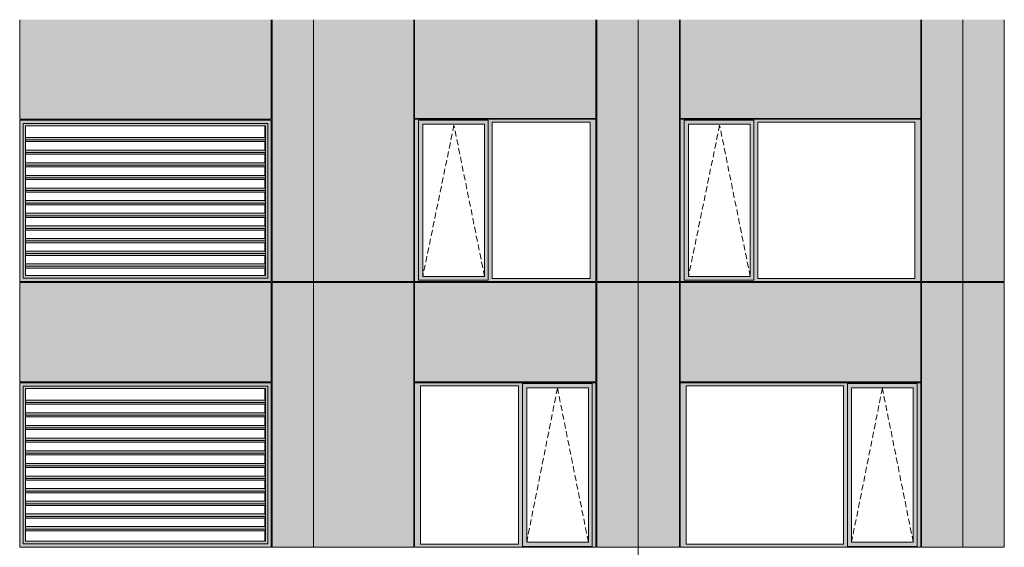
# Model space of a CAD drawing. Header units: millimetres. Extents: x 169383 to 755273, y -3871 to 302042.
# Tile 36 of 61: x 194356 to 206025, y 61347 to 67604. Entities that reach past the tile are written whole.
import ezdxf

# ---------------------------------------------------------------- set-up
doc = ezdxf.new("R2010")
doc.units = ezdxf.units.MM
doc.header["$MEASUREMENT"] = 0
doc.linetypes.add('OO_EOIAAY', pattern=[105.833361, 70.555568, -35.277793])
doc.layers.add('0_Ном._пера__1', color=7, linetype='Continuous', lineweight=0)
doc.layers.add('0_Ном._пера__120', color=7, linetype='Continuous', lineweight=0)
doc.layers.add('АР-Стены_внешние_.АР_Ном._пера__214', color=7, linetype='Continuous', lineweight=0, true_color=0xe2eaf1)

msp = doc.modelspace()

# ---------------------------------------------------------------- hatches: boundary and pattern name
at = {"layer": '0_Ном._пера__1', "linetype": 'Continuous', "lineweight": 0, "true_color": 0x000000}
for points in [[(194356.284, 66413.418), (194395.938, 66373.418), (195106.691, 66373.418), (195106.691, 66413.418), (194386.033, 66413.418)], [(194356.284, 66413.418), (194356.284, 64498.416), (194395.938, 64538.416), (194395.938, 66373.418)], [(195106.691, 66373.418), (196296.297, 66373.418), (196296.297, 66413.418), (195106.691, 66413.418)], [(196296.297, 66373.418), (197296.857, 66373.418), (197336.511, 66413.418), (197323.371, 66413.418), (196296.297, 66413.418)], [(197296.857, 64538.416), (197336.511, 64498.416), (197336.511, 66413.418), (197296.857, 66373.418)], [(199036.353, 66388.418), (199080.51, 66388.418), (199080.51, 66413.418), (201174.993, 66413.418), (201174.993, 66423.418), (199036.353, 66423.418)], [(199080.51, 66413.418), (199080.51, 66363.418), (199134.389, 66363.418), (199865.446, 66363.418), (199909.696, 66363.418), (199909.696, 66413.418)], [(201174.993, 66413.418), (199909.696, 66413.418), (199909.696, 66388.418), (199953.854, 66388.418), (201116.038, 66388.418), (201184.728, 66388.418), (201184.728, 66423.418), (201174.993, 66423.418)], [(202184.728, 66388.418), (202228.886, 66388.418), (202228.886, 66413.418), (205024.948, 66413.418), (205024.948, 66423.418), (202184.728, 66423.418)], [(202228.886, 66413.418), (202228.886, 66363.418), (202282.764, 66363.418), (203013.822, 66363.418), (203058.072, 66363.418), (203058.072, 66413.418)], [(205024.948, 66413.418), (203058.072, 66413.418), (203058.072, 66388.418), (203102.23, 66388.418), (204965.993, 66388.418), (205034.683, 66388.418), (205034.683, 66423.418), (205024.948, 66423.418)], [(194395.938, 66372.093), (194424.365, 66343.418), (195105.377, 66343.418), (195105.377, 66373.418), (194395.938, 66373.418)], [(194395.938, 66372.093), (194395.938, 64539.741), (194424.365, 64568.416), (194424.365, 66343.418)], [(195105.377, 66373.418), (195105.377, 66343.418), (196294.983, 66343.418), (196294.983, 66373.418)], [(196294.983, 66343.418), (197265.804, 66343.418), (197295.544, 66373.418), (196294.983, 66373.418)], [(197265.283, 66158.166), (197261.207, 66158.166), (197261.207, 66057.664), (197264.354, 66057.664), (197268.069, 66029.38), (197265.283, 66008.166), (197261.207, 66008.166), (197261.207, 65907.664), (197264.354, 65907.664), (197268.069, 65879.379), (197265.283, 65858.166), (197261.207, 65858.166), (197261.207, 65757.664), (197264.354, 65757.664), (197268.069, 65729.38), (197265.283, 65708.166), (197261.207, 65708.166), (197261.207, 65607.664), (197264.354, 65607.664), (197268.069, 65579.38), (197265.283, 65558.166), (197261.207, 65558.166), (197261.207, 65457.664), (197264.354, 65457.664), (197268.069, 65429.38), (197265.283, 65408.166), (197261.207, 65408.166), (197261.207, 65307.664), (197264.354, 65307.664), (197268.069, 65279.38), (197265.283, 65258.166), (197261.207, 65258.166), (197261.207, 65157.664), (197264.354, 65157.664), (197268.069, 65129.379), (197265.283, 65108.166), (197261.207, 65108.166), (197261.207, 65007.664), (197264.354, 65007.664), (197268.069, 64979.379), (197265.283, 64958.166), (197261.207, 64958.166), (197261.207, 64857.664), (197264.354, 64857.664), (197268.069, 64829.379), (197265.283, 64808.166), (197261.207, 64808.166), (197261.207, 64707.664), (197264.354, 64707.664), (197268.069, 64679.379), (197265.283, 64658.166), (197261.207, 64658.166), (197261.207, 64568.416), (197268.43, 64568.416), (197268.43, 66343.418), (197261.207, 66343.418), (197261.207, 66207.664), (197264.354, 66207.664), (197268.069, 66179.38)], [(197295.544, 66373.418), (197265.804, 66343.418), (197268.43, 66343.418), (197268.43, 64568.416), (197265.804, 64568.416), (197295.544, 64538.416)], [(197296.857, 66373.418), (197295.544, 66373.418), (197295.544, 64538.416), (197296.857, 64538.416)], [(199080.51, 64533.416), (199080.51, 66388.418), (199036.353, 66388.418), (199036.353, 64533.416)], [(199080.51, 66363.418), (199080.51, 64558.416), (199133.426, 64558.416), (199133.426, 66363.418)], [(199865.446, 64558.416), (199909.696, 64558.416), (199909.696, 66363.418), (199865.446, 66363.418)], [(199909.696, 66388.418), (199909.696, 64533.416), (199953.854, 64533.416), (199953.854, 66388.418)], [(201116.038, 64533.416), (201184.728, 64533.416), (201184.728, 66388.418), (201116.038, 66388.418)], [(202228.886, 64533.416), (202228.886, 66388.418), (202184.728, 66388.418), (202184.728, 64533.416)], [(202228.886, 66363.418), (202228.886, 64558.416), (202281.802, 64558.416), (202281.802, 66363.418)], [(203013.822, 64558.416), (203058.072, 64558.416), (203058.072, 66363.418), (203013.822, 66363.418)], [(203058.072, 66388.418), (203058.072, 64533.416), (203102.23, 64533.416), (203102.23, 66388.418)], [(204965.993, 64533.416), (205034.683, 64533.416), (205034.683, 66388.418), (204965.993, 66388.418)], [(194424.365, 66179.379), (197268.069, 66179.379), (197264.354, 66207.664), (194424.365, 66207.664)], [(197268.069, 66179.38), (194424.365, 66179.38), (194424.365, 66158.166), (197265.283, 66158.166)], [(194424.365, 66057.664), (194424.365, 66029.379), (197268.069, 66029.38), (197264.354, 66057.664)], [(197268.069, 66029.38), (194424.365, 66029.38), (194424.365, 66008.166), (197265.283, 66008.166)], [(197264.354, 65907.664), (194424.365, 65907.664), (194424.365, 65879.379), (197268.069, 65879.379)], [(197268.069, 65879.379), (194424.365, 65879.379), (194424.365, 65858.166), (197265.283, 65858.166)], [(194424.365, 65757.664), (194424.365, 65729.379), (197268.069, 65729.379), (197264.354, 65757.664)], [(194424.365, 65729.38), (194424.365, 65708.166), (197265.283, 65708.166), (197268.069, 65729.38)], [(194424.365, 65579.38), (197268.069, 65579.38), (197264.354, 65607.664), (194424.365, 65607.664)], [(194424.365, 65579.38), (194424.365, 65558.166), (197265.283, 65558.166), (197268.069, 65579.38)], [(197264.354, 65457.664), (194424.365, 65457.664), (194424.365, 65429.379), (197268.069, 65429.379)], [(194424.365, 65429.38), (194424.365, 65408.166), (197265.283, 65408.166), (197268.069, 65429.38)], [(194424.365, 65279.379), (197268.069, 65279.38), (197264.354, 65307.664), (194424.365, 65307.664)], [(197268.069, 65279.38), (194424.365, 65279.38), (194424.365, 65258.166), (197265.283, 65258.166)], [(194424.365, 65157.664), (194424.365, 65129.379), (197268.069, 65129.379), (197264.354, 65157.664)], [(194424.365, 65129.379), (194424.365, 65108.166), (197265.283, 65108.166), (197268.069, 65129.379)], [(197264.354, 65007.664), (194424.365, 65007.664), (194424.365, 64979.379), (197268.069, 64979.379)], [(197268.069, 64979.38), (194424.365, 64979.38), (194424.365, 64958.166), (197265.283, 64958.166)], [(197264.354, 64857.664), (194424.365, 64857.664), (194424.365, 64829.379), (197268.069, 64829.379)], [(194424.365, 64808.166), (197265.283, 64808.166), (197268.069, 64829.379), (194424.365, 64829.379)], [(194424.365, 64707.664), (194424.365, 64679.379), (197268.069, 64679.379), (197264.354, 64707.664)], [(197268.069, 64679.38), (194424.365, 64679.38), (194424.365, 64658.166), (197265.283, 64658.166)], [(194356.284, 64498.416), (194386.033, 64498.416), (195106.691, 64498.416), (195106.691, 64538.416), (194395.938, 64538.416)], [(194395.938, 64539.741), (194395.938, 64538.416), (195105.377, 64538.416), (195105.377, 64568.416), (194424.365, 64568.416)], [(195105.377, 64568.416), (195105.377, 64538.416), (196294.983, 64538.416), (196294.983, 64568.416)], [(195106.691, 64538.416), (195106.691, 64498.416), (196296.297, 64498.416), (196296.297, 64538.416)], [(197265.804, 64568.416), (196294.983, 64568.416), (196294.983, 64538.416), (197295.544, 64538.416)], [(196296.297, 64498.416), (197323.371, 64498.416), (197336.511, 64498.416), (197296.857, 64538.416), (196296.297, 64538.416)], [(199080.51, 64533.416), (199036.353, 64533.416), (199036.353, 64498.416), (201184.728, 64498.416), (201184.728, 64533.416), (201116.038, 64533.416), (199953.854, 64533.416), (199909.696, 64533.416), (199909.696, 64508.416), (199080.51, 64508.416)], [(199080.51, 64508.416), (199909.696, 64508.416), (199909.696, 64558.416), (199865.446, 64558.416), (199134.389, 64558.416), (199080.51, 64558.416)], [(202228.886, 64533.416), (202184.728, 64533.416), (202184.728, 64498.416), (205034.683, 64498.416), (205034.683, 64533.416), (204965.993, 64533.416), (203102.23, 64533.416), (203058.072, 64533.416), (203058.072, 64508.416), (202228.886, 64508.416)], [(202228.886, 64508.416), (203058.072, 64508.416), (203058.072, 64558.416), (203013.822, 64558.416), (202282.764, 64558.416), (202228.886, 64558.416)], [(197329.944, 64498.416), (197329.944, 64499.992), (197336.511, 64499.992), (197336.511, 64498.416)], [(194356.284, 63298.418), (194395.938, 63258.418), (195106.691, 63258.418), (195106.691, 63298.418), (194386.033, 63298.418)], [(194356.284, 63298.418), (194356.284, 61348.423), (194395.938, 61388.423), (194395.938, 63258.418)], [(194395.938, 63257.093), (194424.365, 63228.418), (195105.377, 63228.418), (195105.377, 63258.418), (194395.938, 63258.418)], [(194395.938, 63257.093), (194395.938, 61389.748), (194424.365, 61418.423), (194424.365, 63228.418)], [(195105.377, 63258.418), (195105.377, 63228.418), (196294.983, 63228.418), (196294.983, 63258.418)], [(195106.691, 63258.418), (196296.297, 63258.418), (196296.297, 63298.418), (195106.691, 63298.418)], [(196294.983, 63228.418), (197265.804, 63228.418), (197295.544, 63258.418), (196294.983, 63258.418)], [(196296.297, 63258.418), (197296.857, 63258.418), (197336.511, 63298.418), (197323.371, 63298.418), (196296.297, 63298.418)], [(197295.544, 63258.418), (197265.804, 63228.418), (197268.43, 63228.418), (197268.43, 61418.423), (197265.804, 61418.423), (197295.544, 61388.423)], [(197296.857, 63258.418), (197295.544, 63258.418), (197295.544, 61388.423), (197296.857, 61388.423)], [(197296.857, 61388.423), (197336.511, 61348.423), (197336.511, 63298.418), (197296.857, 63258.418)], [(199036.353, 63298.418), (199036.353, 63263.418), (199105.042, 63263.418), (200267.227, 63263.418), (200316.199, 63263.418), (200316.199, 63288.418), (201140.57, 63288.418), (201140.57, 63263.418), (201184.728, 63263.418), (201184.728, 63298.418)], [(199105.042, 61383.423), (199105.042, 63263.418), (199036.353, 63263.418), (199036.353, 61383.423)], [(200316.199, 63263.418), (200267.227, 63263.418), (200267.227, 61383.423), (200316.199, 61383.423)], [(200316.199, 63288.418), (200316.199, 63238.418), (200365.263, 63238.418), (201096.32, 63238.418), (201140.57, 63238.418), (201140.57, 63288.418)], [(201140.57, 61383.423), (201184.728, 61383.423), (201184.728, 63263.418), (201140.57, 63263.418)], [(202184.728, 63298.418), (202184.728, 63263.418), (202253.418, 63263.418), (204117.182, 63263.418), (204166.154, 63263.418), (204166.154, 63288.418), (204990.525, 63288.418), (204990.525, 63263.418), (205034.683, 63263.418), (205034.683, 63298.418)], [(202253.418, 61383.423), (202253.418, 63263.418), (202184.728, 63263.418), (202184.728, 61383.423)], [(204166.154, 63263.418), (204117.182, 63263.418), (204117.182, 61383.423), (204166.154, 61383.423)], [(204166.154, 63288.418), (204166.154, 63238.418), (204215.218, 63238.418), (204946.275, 63238.418), (204990.525, 63238.418), (204990.525, 63288.418)], [(204990.525, 61383.423), (205034.683, 61383.423), (205034.683, 63263.418), (204990.525, 63263.418)], [(197265.283, 63043.172), (197261.207, 63043.172), (197261.207, 62942.67), (197264.354, 62942.67), (197268.069, 62914.385), (197265.283, 62893.172), (197261.207, 62893.172), (197261.207, 62792.669), (197264.354, 62792.669), (197268.069, 62764.385), (197265.283, 62743.172), (197261.207, 62743.172), (197261.207, 62642.67), (197264.354, 62642.67), (197268.069, 62614.385), (197265.283, 62593.172), (197261.207, 62593.172), (197261.207, 62492.67), (197264.354, 62492.67), (197268.069, 62464.385), (197265.283, 62443.172), (197261.207, 62443.172), (197261.207, 62342.669), (197264.354, 62342.669), (197268.069, 62314.385), (197265.283, 62293.172), (197261.207, 62293.172), (197261.207, 62192.67), (197264.354, 62192.67), (197268.069, 62164.385), (197265.283, 62143.172), (197261.207, 62143.172), (197261.207, 62042.669), (197264.354, 62042.669), (197268.069, 62014.385), (197265.283, 61993.172), (197261.207, 61993.172), (197261.207, 61892.669), (197264.354, 61892.669), (197268.069, 61864.385), (197265.283, 61843.172), (197261.207, 61843.172), (197261.207, 61742.669), (197264.354, 61742.669), (197268.069, 61714.385), (197265.283, 61693.172), (197261.207, 61693.172), (197261.207, 61592.669), (197264.354, 61592.669), (197268.069, 61564.385), (197265.283, 61543.172), (197261.207, 61543.172), (197261.207, 61418.423), (197268.43, 61418.423), (197268.43, 63228.418), (197261.207, 63228.418), (197261.207, 63092.67), (197264.354, 63092.67), (197268.069, 63064.385)], [(200316.199, 61408.423), (200364.3, 61408.423), (200364.3, 63238.418), (200316.199, 63238.418)], [(201096.32, 63238.418), (201096.32, 61408.423), (201140.57, 61408.423), (201140.57, 63238.418)], [(204166.154, 61408.423), (204214.255, 61408.423), (204214.255, 63238.418), (204166.154, 63238.418)], [(204946.275, 63238.418), (204946.275, 61408.423), (204990.525, 61408.423), (204990.525, 63238.418)], [(194424.365, 63064.385), (197268.069, 63064.385), (197264.354, 63092.669), (194424.365, 63092.669)], [(197268.069, 63064.385), (194424.365, 63064.385), (194424.365, 63043.172), (197265.283, 63043.172)], [(194424.365, 62942.67), (194424.365, 62914.385), (197268.069, 62914.385), (197264.354, 62942.669)], [(197268.069, 62914.385), (194424.365, 62914.385), (194424.365, 62893.172), (197265.283, 62893.172)], [(197264.354, 62792.669), (194424.365, 62792.669), (194424.365, 62764.385), (197268.069, 62764.385)], [(197268.069, 62764.385), (194424.365, 62764.385), (194424.365, 62743.172), (197265.283, 62743.172)], [(194424.365, 62642.67), (194424.365, 62614.385), (197268.069, 62614.385), (197264.354, 62642.669)], [(194424.365, 62614.385), (194424.365, 62593.172), (197265.283, 62593.172), (197268.069, 62614.385)], [(194424.365, 62464.385), (197268.069, 62464.385), (197264.354, 62492.67), (194424.365, 62492.67)], [(194424.365, 62464.385), (194424.365, 62443.172), (197265.283, 62443.172), (197268.069, 62464.385)], [(197264.354, 62342.669), (194424.365, 62342.669), (194424.365, 62314.385), (197268.069, 62314.385)], [(194424.365, 62314.385), (194424.365, 62293.172), (197265.283, 62293.172), (197268.069, 62314.385)], [(194424.365, 62164.385), (197268.069, 62164.385), (197264.354, 62192.669), (194424.365, 62192.67)], [(197268.069, 62164.385), (194424.365, 62164.385), (194424.365, 62143.172), (197265.283, 62143.172)], [(194424.365, 62042.669), (194424.365, 62014.385), (197268.069, 62014.385), (197264.354, 62042.669)], [(194424.365, 62014.385), (194424.365, 61993.172), (197265.283, 61993.172), (197268.069, 62014.385)], [(197264.354, 61892.669), (194424.365, 61892.67), (194424.365, 61864.385), (197268.069, 61864.385)], [(197268.069, 61864.385), (194424.365, 61864.385), (194424.365, 61843.172), (197265.283, 61843.172)], [(197264.354, 61742.669), (194424.365, 61742.669), (194424.365, 61714.385), (197268.069, 61714.385)], [(194424.365, 61693.172), (197265.283, 61693.172), (197268.069, 61714.385), (194424.365, 61714.385)], [(194424.365, 61592.669), (194424.365, 61564.385), (197268.069, 61564.385), (197264.354, 61592.669)], [(197268.069, 61564.385), (194424.365, 61564.385), (194424.365, 61543.172), (197265.283, 61543.172)], [(194356.284, 61348.423), (194386.033, 61348.423), (195106.691, 61348.423), (195106.691, 61388.423), (194395.938, 61388.423)], [(194395.938, 61389.748), (194395.938, 61388.423), (195105.377, 61388.423), (195105.377, 61418.423), (194424.365, 61418.423)], [(195105.377, 61418.423), (195105.377, 61388.423), (196294.983, 61388.423), (196294.983, 61418.423)], [(195106.691, 61388.423), (195106.691, 61348.423), (196296.297, 61348.423), (196296.297, 61388.423)], [(197265.804, 61418.423), (196294.983, 61418.423), (196294.983, 61388.423), (197295.544, 61388.423)], [(196296.297, 61348.423), (197323.371, 61348.423), (197336.511, 61348.423), (197296.857, 61388.423), (196296.297, 61388.423)], [(199105.042, 61383.423), (199036.353, 61383.423), (199036.353, 61348.423), (201184.728, 61348.423), (201184.728, 61383.423), (201140.57, 61383.423), (201140.57, 61358.423), (200316.199, 61358.423), (200316.199, 61383.423), (200267.227, 61383.423)], [(200316.199, 61408.423), (200316.199, 61358.423), (201140.57, 61358.423), (201140.57, 61408.423), (201096.32, 61408.423), (200365.263, 61408.423)], [(202253.418, 61383.423), (202184.728, 61383.423), (202184.728, 61348.423), (205034.683, 61348.423), (205034.683, 61383.423), (204990.525, 61383.423), (204990.525, 61358.423), (204166.154, 61358.423), (204166.154, 61383.423), (204117.182, 61383.423)], [(204166.154, 61408.423), (204166.154, 61358.423), (204990.525, 61358.423), (204990.525, 61408.423), (204946.275, 61408.423), (204215.218, 61408.423)], [(197329.944, 61348.423), (197329.944, 61349.999), (197336.511, 61349.999), (197336.511, 61348.423)]]:
    msp.add_hatch(color=18, dxfattribs=at).paths.add_polyline_path(points)
at = {"layer": 'АР-Стены_внешние_.АР_Ном._пера__214', "linetype": 'Continuous', "lineweight": 0, "true_color": 0xe5e8eb}
for points in [[(194356.284, 66423.418), (197336.511, 66423.418), (197336.511, 67603.676), (194356.284, 67603.676)], [(197346.511, 67603.676), (197346.511, 64498.416), (197836.511, 64498.416), (197836.511, 67603.676)], [(197836.511, 64498.416), (199026.353, 64498.416), (199026.353, 66423.418), (199036.353, 66423.418), (199036.353, 67603.676), (197836.511, 67603.676)], [(199036.353, 67603.676), (199036.353, 66433.418), (201184.727, 66433.418), (201184.727, 67603.676)], [(201194.728, 67603.676), (201194.728, 64498.418), (201684.728, 64498.418), (201684.728, 67603.676)], [(201684.728, 67603.676), (201684.728, 64498.418), (202174.728, 64498.418), (202174.728, 67603.676)], [(202184.728, 67603.676), (202184.728, 66433.418), (205034.682, 66433.418), (205034.682, 67603.676)], [(205044.683, 67603.676), (205044.683, 64498.418), (205534.683, 64498.418), (205534.683, 67603.676)], [(205534.683, 67603.676), (205534.683, 64498.418), (206024.683, 64498.418), (206024.683, 67603.676)], [(194356.284, 64488.416), (194356.284, 63308.418), (197336.511, 63308.418), (197336.511, 64488.416)], [(197346.511, 64488.416), (197346.511, 61348.423), (197836.511, 61348.423), (197836.511, 64488.416)], [(197834.774, 61351.852), (197834.774, 61348.423), (199026.353, 61348.423), (199026.353, 64488.416), (197836.511, 64488.416), (197836.511, 61351.852)], [(199036.353, 64488.416), (199036.353, 63308.418), (201184.728, 63308.418), (201184.728, 64488.416)], [(201194.728, 63298.418), (201194.728, 61348.423), (201684.728, 61348.423), (201684.728, 64488.416), (201194.728, 64488.416)], [(201684.728, 64488.416), (201684.728, 61348.423), (202174.728, 61348.423), (202174.728, 64488.416)], [(202184.728, 64488.416), (202184.728, 63308.418), (205034.683, 63308.418), (205034.683, 64488.416)], [(205044.683, 63298.418), (205044.683, 61348.423), (205534.683, 61348.423), (205534.683, 64488.416), (205044.683, 64488.416)], [(205534.683, 64488.416), (205534.683, 61348.423), (206024.683, 61348.423), (206024.683, 64488.416)]]:
    msp.add_hatch(color=254, dxfattribs=at).paths.add_polyline_path(points)

# ---------------------------------------------------------------- linework, layer by layer
at = {"layer": '0_Ном._пера__120', "color": 7, "linetype": 'Continuous', "lineweight": 0}
for p, q in [((194356.284, 66423.418), (194356.284, 67603.676)), ((197336.511, 67603.676), (197336.511, 66423.418)), ((197346.511, 67603.676), (197346.511, 64498.416)), ((197836.511, 67603.676), (197836.511, 64501.912)), ((199026.353, 64498.418), (199026.353, 67603.676)), ((199036.353, 66433.418), (199036.353, 67603.676)), ((201184.727, 66433.418), (201184.727, 67603.676)), ((201194.728, 67603.676), (201194.728, 64498.418)), ((201684.728, 64488.416), (201684.728, 67603.676)), ((202174.728, 64498.418), (202174.728, 67603.676)), ((202184.728, 66433.418), (202184.728, 67603.676)), ((205034.682, 66433.418), (205034.682, 67603.676)), ((205044.683, 67603.676), (205044.683, 64498.418)), ((205534.683, 64490.473), (205534.683, 67603.676)), ((205534.683, 64488.416), (205534.683, 67603.676)), ((206024.683, 64498.418), (206024.683, 67603.676)), ((194356.543, 66758.418), (194359.711, 66758.418)), ((194356.284, 66423.418), (197336.511, 66423.418)), ((194356.284, 64498.416), (194356.284, 66413.418)), ((194356.284, 66413.418), (194366.196, 66413.418)), ((194356.284, 64498.416), (194356.284, 66413.418)), ((194366.196, 66413.418), (195106.691, 66413.418)), ((195106.691, 66413.418), (196296.297, 66413.418)), ((196296.297, 66413.418), (197323.371, 66413.418)), ((197323.371, 66413.418), (197336.511, 66413.418)), ((197336.511, 66413.418), (197336.511, 64498.416)), ((197336.511, 66413.418), (197336.511, 64501.912)), ((201184.727, 66433.418), (199036.353, 66433.418)), ((201184.728, 66423.418), (199036.353, 66423.418)), ((199046.257, 66423.418), (199036.353, 66423.418)), ((199036.353, 66423.418), (199036.353, 66388.418)), ((199080.51, 66388.418), (199080.51, 66413.418)), ((199080.51, 66413.418), (199909.696, 66413.418)), ((199909.696, 66413.418), (199909.696, 66388.418)), ((201184.728, 66388.418), (201184.728, 66423.418)), ((205034.682, 66433.418), (202184.728, 66433.418)), ((205034.683, 66423.418), (202184.728, 66423.418)), ((202194.632, 66423.418), (202184.728, 66423.418)), ((202184.728, 66423.418), (202184.728, 66388.418)), ((202228.886, 66388.418), (202228.886, 66413.418)), ((202228.886, 66413.418), (203058.072, 66413.418)), ((203058.072, 66413.418), (203058.072, 66388.418)), ((205034.683, 66388.418), (205034.683, 66423.418)), ((195106.691, 66373.418), (194395.938, 66373.418)), ((194395.938, 66373.418), (194395.938, 64538.416)), ((194424.365, 66343.418), (194426.991, 66343.418)), ((194424.365, 66343.418), (194424.365, 64568.416)), ((194426.991, 66343.418), (197268.43, 66343.418)), ((196296.297, 66373.418), (195106.691, 66373.418)), ((197296.857, 66373.418), (196296.297, 66373.418)), ((197261.207, 66343.418), (197261.207, 66207.664)), ((197268.43, 66343.418), (197268.43, 64568.416)), ((197268.43, 66343.418), (197268.43, 64568.416)), ((197296.857, 64538.416), (197296.857, 66373.418)), ((199036.353, 66388.418), (199036.353, 64533.416)), ((199080.51, 66388.418), (199080.51, 64512.992)), ((199864.483, 66363.418), (199133.426, 66363.418)), ((199133.426, 66363.418), (199133.426, 64558.416)), ((199864.483, 66363.418), (199865.446, 66363.418)), ((199865.446, 66363.418), (199865.446, 64558.416)), ((199909.696, 66388.418), (199909.696, 64533.416)), ((199953.854, 64533.416), (199953.854, 66388.418)), ((199953.854, 66388.418), (201116.038, 66388.418)), ((201116.038, 66388.418), (201116.038, 64533.416)), ((201184.728, 64533.416), (201184.728, 66388.418)), ((202184.728, 66388.418), (202184.728, 64533.416)), ((202228.886, 66388.418), (202228.886, 64512.992)), ((203012.859, 66363.418), (202281.802, 66363.418)), ((202281.802, 66363.418), (202281.802, 64558.416)), ((203012.859, 66363.418), (203013.822, 66363.418)), ((203013.822, 66363.418), (203013.822, 64558.416)), ((203058.072, 66388.418), (203058.072, 64533.416)), ((203102.23, 64533.416), (203102.23, 66388.418)), ((203102.23, 66388.418), (204965.993, 66388.418)), ((204965.993, 66388.418), (204965.993, 64533.416)), ((205034.683, 64533.416), (205034.683, 66388.418)), ((197264.354, 66207.664), (194424.365, 66207.664)), ((197268.069, 66179.38), (194424.365, 66179.38)), ((197268.069, 66179.38), (197264.354, 66207.664)), ((197265.283, 66158.166), (197268.069, 66179.38)), ((197265.283, 66158.166), (194424.365, 66158.166)), ((197264.354, 66057.664), (194424.365, 66057.664)), ((197261.207, 66158.166), (197261.207, 66057.664)), ((197268.069, 66029.38), (197264.354, 66057.664)), ((197268.069, 66029.38), (194424.365, 66029.38)), ((197265.283, 66008.166), (194424.365, 66008.166)), ((197261.207, 66008.166), (197261.207, 65907.664)), ((197265.283, 66008.166), (197268.069, 66029.38)), ((197264.354, 65907.664), (194424.365, 65907.664)), ((197268.069, 65879.379), (194424.365, 65879.379)), ((197265.283, 65858.166), (194424.365, 65858.166)), ((197261.207, 65858.166), (197261.207, 65757.664)), ((197268.069, 65879.379), (197264.354, 65907.664)), ((197265.283, 65858.166), (197268.069, 65879.379)), ((197264.354, 65757.664), (194424.365, 65757.664)), ((197268.069, 65729.38), (194424.365, 65729.38)), ((197265.283, 65708.166), (194424.365, 65708.166)), ((197261.207, 65708.166), (197261.207, 65607.664)), ((197268.069, 65729.38), (197264.354, 65757.664)), ((197265.283, 65708.166), (197268.069, 65729.38)), ((197264.354, 65607.664), (194424.365, 65607.664)), ((197268.069, 65579.38), (194424.365, 65579.38)), ((197268.069, 65579.38), (197264.354, 65607.664)), ((197265.283, 65558.166), (197268.069, 65579.38)), ((197265.283, 65558.166), (194424.365, 65558.166)), ((197261.207, 65558.166), (197261.207, 65457.664)), ((197264.354, 65457.664), (194424.365, 65457.664)), ((197268.069, 65429.38), (194424.365, 65429.38)), ((197265.283, 65408.166), (194424.365, 65408.166)), ((197261.207, 65408.166), (197261.207, 65307.664)), ((197268.069, 65429.38), (197264.354, 65457.664)), ((197265.283, 65408.166), (197268.069, 65429.38)), ((197264.354, 65307.664), (194424.365, 65307.664)), ((197268.069, 65279.38), (194424.365, 65279.38)), ((197265.283, 65258.166), (194424.365, 65258.166)), ((197261.207, 65258.166), (197261.207, 65157.664)), ((197268.069, 65279.38), (197264.354, 65307.664)), ((197265.283, 65258.166), (197268.069, 65279.38)), ((197264.354, 65157.664), (194424.365, 65157.664)), ((197268.069, 65129.379), (194424.365, 65129.379)), ((197268.069, 65129.379), (197264.354, 65157.664)), ((197265.283, 65108.166), (197268.069, 65129.379)), ((197265.283, 65108.166), (194424.365, 65108.166)), ((197264.354, 65007.664), (194424.365, 65007.664)), ((197261.207, 65108.166), (197261.207, 65007.664)), ((197268.069, 64979.379), (197264.354, 65007.664)), ((197268.069, 64979.379), (194424.365, 64979.379)), ((197265.283, 64958.166), (194424.365, 64958.166)), ((197261.207, 64958.166), (197261.207, 64857.664)), ((197265.283, 64958.166), (197268.069, 64979.379)), ((197264.354, 64857.664), (194424.365, 64857.664)), ((197268.069, 64829.379), (194424.365, 64829.379)), ((197265.283, 64808.166), (194424.365, 64808.166)), ((197261.207, 64808.166), (197261.207, 64707.664)), ((197268.069, 64829.379), (197264.354, 64857.664)), ((197265.283, 64808.166), (197268.069, 64829.379)), ((197264.354, 64707.664), (194424.365, 64707.664)), ((197268.069, 64679.379), (194424.365, 64679.379)), ((197265.283, 64658.166), (194424.365, 64658.166)), ((197261.207, 64658.166), (197261.207, 64568.416)), ((197268.069, 64679.379), (197264.354, 64707.664)), ((197265.283, 64658.166), (197268.069, 64679.379)), ((194395.938, 64538.416), (195106.691, 64538.416)), ((194424.365, 64568.416), (194426.991, 64568.416)), ((197268.43, 64568.416), (194426.991, 64568.416)), ((195106.691, 64538.416), (196296.297, 64538.416)), ((196296.297, 64538.416), (197296.857, 64538.416)), ((199036.353, 64533.416), (199036.353, 64498.416)), ((199133.426, 64558.416), (199864.483, 64558.416)), ((199865.446, 64558.416), (199864.483, 64558.416)), ((199909.696, 64533.416), (199909.696, 64512.992)), ((201116.038, 64533.416), (199953.854, 64533.416)), ((201184.728, 64498.416), (201184.728, 64533.416)), ((202184.728, 64533.416), (202184.728, 64498.416)), ((202281.802, 64558.416), (203012.859, 64558.416)), ((203013.822, 64558.416), (203012.859, 64558.416)), ((203058.072, 64533.416), (203058.072, 64512.992)), ((204965.993, 64533.416), (203102.23, 64533.416)), ((205034.683, 64498.416), (205034.683, 64533.416)), ((194366.196, 64498.416), (194356.284, 64498.416)), ((194356.284, 64488.416), (194356.284, 63308.418)), ((197336.511, 64488.416), (194356.284, 64488.416)), ((194366.196, 64498.416), (197323.371, 64498.416)), ((195106.691, 64498.416), (194366.196, 64498.416)), ((196296.297, 64498.416), (195106.691, 64498.416)), ((197323.371, 64498.416), (196296.297, 64498.416)), ((197336.511, 64498.416), (197323.371, 64498.416)), ((197336.511, 64498.416), (197336.511, 64499.992)), ((197336.511, 63308.418), (197336.511, 64488.416)), ((197346.511, 64498.416), (197836.511, 64498.416)), ((197346.511, 64488.416), (197346.511, 61348.423)), ((199026.353, 64488.416), (197346.511, 64488.416)), ((197836.511, 64501.912), (197836.511, 64498.418)), ((197836.511, 64498.416), (199026.353, 64498.418)), ((197836.511, 64498.416), (197836.511, 64488.416)), ((197836.511, 61348.424), (197836.511, 64488.416)), ((199026.353, 61348.424), (199026.353, 64488.416)), ((199045.981, 64498.418), (199036.353, 64498.418)), ((199036.353, 64498.416), (199046.177, 64498.416)), ((199036.353, 63308.418), (199036.353, 64488.416)), ((201184.728, 64488.416), (199036.353, 64488.416)), ((199046.177, 64498.416), (201174.914, 64498.416)), ((199909.696, 64512.992), (199080.51, 64512.992)), ((201174.914, 64498.416), (201184.728, 64498.416)), ((201184.728, 63308.418), (201184.728, 64488.416)), ((201684.728, 64498.418), (201194.728, 64498.418)), ((201194.728, 64488.416), (201194.728, 61348.423)), ((202174.728, 64488.416), (201194.728, 64488.416)), ((202174.728, 64498.418), (201684.728, 64498.418)), ((201684.728, 64488.416), (201684.728, 61348.423)), ((202174.728, 61348.423), (202174.728, 64488.416)), ((202194.356, 64498.418), (202184.728, 64498.418)), ((202184.728, 64498.416), (202194.553, 64498.416)), ((202184.728, 63308.418), (202184.728, 64488.416)), ((205034.683, 64488.416), (202184.728, 64488.416)), ((202194.553, 64498.416), (205024.869, 64498.416)), ((203058.072, 64512.992), (202228.886, 64512.992)), ((205024.869, 64498.416), (205034.683, 64498.416)), ((205034.683, 63308.418), (205034.683, 64488.416)), ((205534.683, 64498.418), (205044.683, 64498.418)), ((205044.683, 64488.416), (205044.683, 61348.423)), ((206024.683, 64488.416), (205044.683, 64488.416)), ((206024.683, 64498.418), (205534.683, 64498.418)), ((205534.683, 64488.416), (205534.683, 61348.423)), ((206024.683, 61348.423), (206024.683, 64488.416)), ((194356.284, 63628.418), (194359.631, 63628.418)), ((194356.284, 63308.418), (197336.511, 63308.418)), ((194356.284, 63298.418), (194366.196, 63298.418)), ((194356.284, 61348.423), (194356.284, 63298.418)), ((194366.196, 63298.418), (195106.691, 63298.418)), ((195106.691, 63258.418), (194395.938, 63258.418)), ((194395.938, 63258.418), (194395.938, 61388.423)), ((195106.691, 63298.418), (196296.297, 63298.418)), ((196296.297, 63258.418), (195106.691, 63258.418)), ((196296.297, 63298.418), (197323.371, 63298.418)), ((197296.857, 63258.418), (196296.297, 63258.418)), ((197296.857, 61388.423), (197296.857, 63258.418)), ((197323.371, 63298.418), (197336.511, 63298.418)), ((197336.511, 63298.418), (197336.511, 61348.423)), ((201184.728, 63308.418), (199036.353, 63308.418)), ((199036.353, 63263.418), (199036.353, 63298.418)), ((199036.353, 63298.418), (201184.728, 63298.418)), ((199036.353, 61383.423), (199036.353, 63263.418)), ((199105.042, 63263.418), (199105.042, 61383.423)), ((200267.227, 63263.418), (199105.042, 63263.418)), ((200267.227, 61383.423), (200267.227, 63263.418)), ((200316.199, 63238.418), (200316.199, 63288.418)), ((201140.57, 63288.418), (200316.199, 63288.418)), ((201140.57, 63263.418), (201140.57, 63288.418)), ((201140.57, 63263.418), (201140.57, 61383.423)), ((201184.728, 63298.418), (201184.728, 63263.418)), ((201184.728, 63263.418), (201184.728, 61383.423)), ((205034.683, 63308.418), (202184.728, 63308.418)), ((202184.728, 63263.418), (202184.728, 63298.418)), ((202184.728, 63298.418), (205034.683, 63298.418)), ((202184.728, 61383.423), (202184.728, 63263.418)), ((202253.418, 63263.418), (202253.418, 61383.423)), ((204117.182, 63263.418), (202253.418, 63263.418)), ((204117.182, 61383.423), (204117.182, 63263.418)), ((204166.154, 63238.418), (204166.154, 63288.418)), ((204990.525, 63288.418), (204166.154, 63288.418)), ((204990.525, 63263.418), (204990.525, 63288.418)), ((204990.525, 63263.418), (204990.525, 61383.423)), ((205034.683, 63298.418), (205034.683, 63263.418)), ((205034.683, 63263.418), (205034.683, 61383.423)), ((194424.365, 63228.418), (194426.991, 63228.418)), ((194424.365, 63228.418), (194424.365, 61418.423)), ((194426.991, 63228.418), (197268.43, 63228.418)), ((197261.207, 63228.418), (197261.207, 63092.669)), ((197268.43, 63228.418), (197268.43, 61418.423)), ((197268.43, 63228.418), (197268.43, 61418.423)), ((200316.199, 61408.423), (200316.199, 63238.418)), ((200364.3, 61408.423), (200364.3, 63238.418)), ((200364.3, 63238.418), (201095.357, 63238.418)), ((201096.32, 63238.418), (201095.357, 63238.418)), ((201096.32, 61408.423), (201096.32, 63238.418)), ((204166.154, 61408.423), (204166.154, 63238.418)), ((204214.255, 61408.423), (204214.255, 63238.418)), ((204214.255, 63238.418), (204945.312, 63238.418)), ((204946.275, 63238.418), (204945.312, 63238.418)), ((204946.275, 61408.423), (204946.275, 63238.418)), ((197264.354, 63092.669), (194424.365, 63092.669)), ((197268.069, 63064.385), (194424.365, 63064.385)), ((197265.283, 63043.172), (194424.365, 63043.172)), ((197261.207, 63043.172), (197261.207, 62942.67)), ((197268.069, 63064.385), (197264.354, 63092.669)), ((197265.283, 63043.172), (197268.069, 63064.385)), ((197264.354, 62942.67), (194424.365, 62942.67)), ((197268.069, 62914.385), (194424.365, 62914.385)), ((197265.283, 62893.172), (194424.365, 62893.172)), ((197261.207, 62893.172), (197261.207, 62792.669)), ((197268.069, 62914.385), (197264.354, 62942.67)), ((197265.283, 62893.172), (197268.069, 62914.385)), ((197264.354, 62792.669), (194424.365, 62792.669)), ((197268.069, 62764.385), (197264.354, 62792.669)), ((197268.069, 62764.385), (194424.365, 62764.385)), ((197265.283, 62743.172), (194424.365, 62743.172)), ((197261.207, 62743.172), (197261.207, 62642.67)), ((197265.283, 62743.172), (197268.069, 62764.385)), ((197264.354, 62642.67), (194424.365, 62642.67)), ((197268.069, 62614.385), (194424.365, 62614.385)), ((197265.283, 62593.172), (194424.365, 62593.172)), ((197261.207, 62593.172), (197261.207, 62492.67)), ((197268.069, 62614.385), (197264.354, 62642.67)), ((197265.283, 62593.172), (197268.069, 62614.385)), ((197264.354, 62492.67), (194424.365, 62492.67)), ((197268.069, 62464.385), (194424.365, 62464.385)), ((197265.283, 62443.172), (194424.365, 62443.172)), ((197261.207, 62443.172), (197261.207, 62342.669)), ((197268.069, 62464.385), (197264.354, 62492.67)), ((197265.283, 62443.172), (197268.069, 62464.385)), ((197264.354, 62342.669), (194424.365, 62342.669)), ((197268.069, 62314.385), (194424.365, 62314.385)), ((197268.069, 62314.385), (197264.354, 62342.669)), ((197265.283, 62293.172), (197268.069, 62314.385)), ((197265.283, 62293.172), (194424.365, 62293.172)), ((197264.354, 62192.67), (194424.365, 62192.67)), ((197261.207, 62293.172), (197261.207, 62192.67)), ((197268.069, 62164.385), (197264.354, 62192.67)), ((197268.069, 62164.385), (194424.365, 62164.385)), ((197265.283, 62143.172), (194424.365, 62143.172)), ((197261.207, 62143.172), (197261.207, 62042.669)), ((197265.283, 62143.172), (197268.069, 62164.385)), ((197264.354, 62042.669), (194424.365, 62042.669)), ((197268.069, 62014.385), (194424.365, 62014.385)), ((197265.283, 61993.172), (194424.365, 61993.172)), ((197261.207, 61993.172), (197261.207, 61892.669)), ((197268.069, 62014.385), (197264.354, 62042.669)), ((197265.283, 61993.172), (197268.069, 62014.385)), ((197264.354, 61892.669), (194424.365, 61892.669)), ((197268.069, 61864.385), (194424.365, 61864.385)), ((197265.283, 61843.172), (194424.365, 61843.172)), ((197261.207, 61843.172), (197261.207, 61742.669)), ((197268.069, 61864.385), (197264.354, 61892.669)), ((197265.283, 61843.172), (197268.069, 61864.385)), ((197264.354, 61742.669), (194424.365, 61742.669)), ((197268.069, 61714.385), (197264.354, 61742.669)), ((197268.069, 61714.385), (194424.365, 61714.385)), ((197265.283, 61693.172), (194424.365, 61693.172)), ((197261.207, 61693.172), (197261.207, 61592.669)), ((197265.283, 61693.172), (197268.069, 61714.385)), ((197264.354, 61592.669), (194424.365, 61592.669)), ((197268.069, 61564.385), (194424.365, 61564.385)), ((197265.283, 61543.172), (194424.365, 61543.172)), ((197261.207, 61543.172), (197261.207, 61418.423)), ((197268.069, 61564.385), (197264.354, 61592.669)), ((197265.283, 61543.172), (197268.069, 61564.385)), ((194395.938, 61388.423), (195106.691, 61388.423)), ((194424.365, 61418.423), (194426.991, 61418.423)), ((197268.43, 61418.423), (194426.991, 61418.423)), ((195106.691, 61388.423), (196296.297, 61388.423)), ((196296.297, 61388.423), (197296.857, 61388.423)), ((199036.353, 61348.423), (199036.353, 61383.423)), ((199105.042, 61383.423), (200267.227, 61383.423)), ((200316.199, 61358.423), (200316.199, 61408.423)), ((201095.357, 61408.423), (200364.3, 61408.423)), ((201095.357, 61408.423), (201096.32, 61408.423)), ((201140.57, 61383.423), (201140.57, 61358.423)), ((201184.728, 61383.423), (201184.728, 61348.423)), ((202184.728, 61348.423), (202184.728, 61383.423)), ((202253.418, 61383.423), (204117.182, 61383.423)), ((204166.154, 61358.423), (204166.154, 61408.423)), ((204945.312, 61408.423), (204214.255, 61408.423)), ((204945.312, 61408.423), (204946.275, 61408.423)), ((204990.525, 61383.423), (204990.525, 61358.423)), ((205034.683, 61383.423), (205034.683, 61348.423)), ((194366.196, 61348.423), (194356.284, 61348.423)), ((194366.196, 61348.423), (197323.371, 61348.423)), ((195106.691, 61348.423), (194366.196, 61348.423)), ((196296.297, 61348.423), (195106.691, 61348.423)), ((197323.371, 61348.423), (196296.297, 61348.423)), ((197336.511, 61348.423), (197323.371, 61348.423)), ((197336.511, 61348.423), (197336.511, 61349.999)), ((197336.511, 61348.423), (197836.511, 61348.423)), ((197834.774, 61348.423), (199026.353, 61348.423)), ((201184.728, 61348.423), (199036.353, 61348.423)), ((200316.199, 61358.423), (201140.57, 61358.423)), ((201684.728, 61348.423), (201194.728, 61348.423)), ((202174.728, 61348.423), (201684.728, 61348.423)), ((201684.728, 58198.425), (201684.728, 61348.423)), ((205034.683, 61348.423), (202184.728, 61348.423)), ((204166.154, 61358.423), (204990.525, 61358.423)), ((205534.683, 61348.423), (205044.683, 61348.423)), ((206024.683, 61348.423), (205534.683, 61348.423))]:
    msp.add_line(p, q, dxfattribs=at)
at = {"layer": '0_Ном._пера__120', "color": 7, "linetype": 'OO_EOIAAY', "lineweight": 0}
for p, q in [((199502.447, 66353.418), (199133.426, 64558.416)), ((199865.446, 64558.416), (199502.447, 66353.418)), ((202650.822, 66353.418), (202281.802, 64558.416)), ((203013.822, 64558.416), (202650.822, 66353.418)), ((200729.491, 63234.427), (200364.3, 61408.423)), ((201095.357, 61408.423), (200728.685, 63238.418)), ((204579.446, 63234.427), (204214.255, 61408.423)), ((204945.312, 61408.423), (204578.64, 63238.418))]:
    msp.add_line(p, q, dxfattribs=at)

doc.saveas('drawing.dxf')
